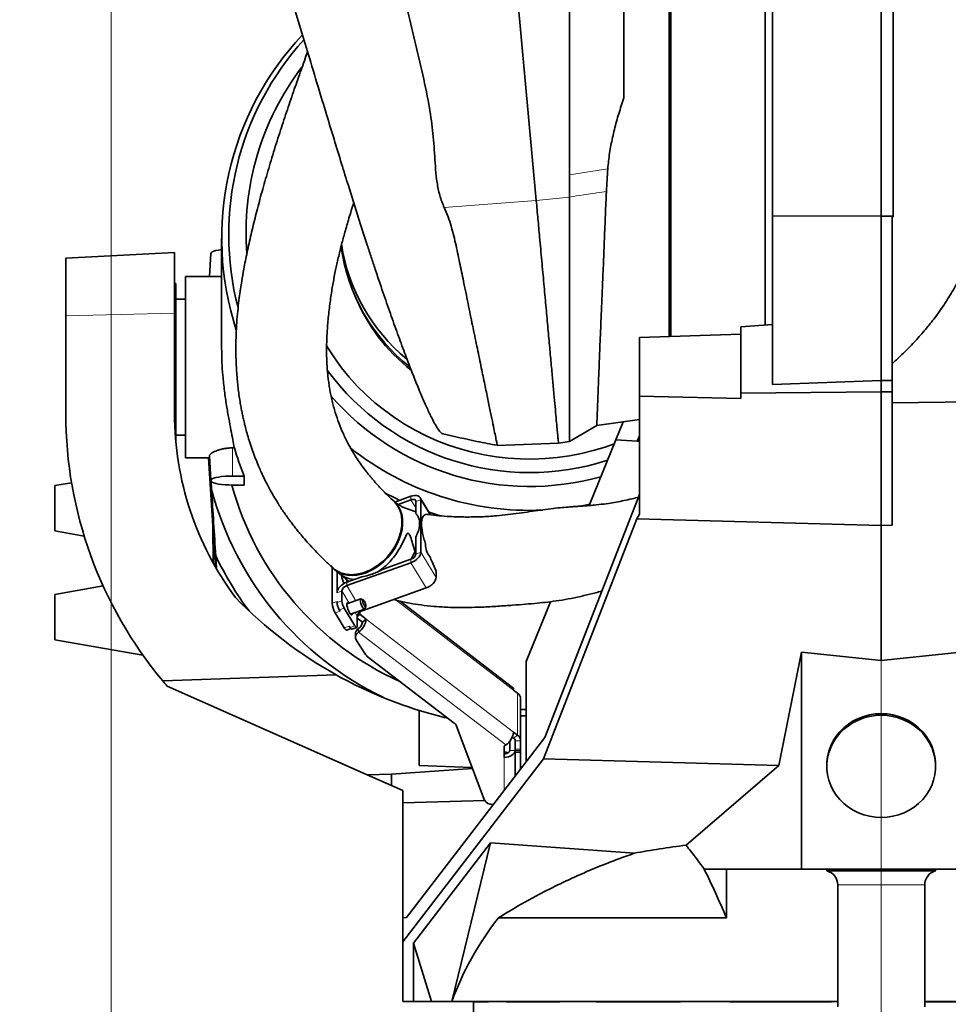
# Model space of a CAD drawing. Header units: millimetres. Extents: x 0 to 11920, y 0 to 8400.
# Tile 5 of 55: x 2294 to 2806, y 2079 to 2622. Entities that reach past the tile are written whole.
import ezdxf

# ---------------------------------------------------------------- set-up
doc = ezdxf.new("R2010")
doc.units = ezdxf.units.MM
doc.header["$LTSCALE"] = 20
doc.linetypes.add('CENTERX2', pattern=[20.32, 12.7, -2.54, 2.54, -2.54])
doc.styles.add('SLDTEXTSTYLE0', font='TXT', dxfattribs={"width": 0.605})
doc.dimstyles.new('SLDDIMSTYLE1', dxfattribs={"dimtxt": 70, "dimasz": 70, "dimexe": 0, "dimexo": 0.0625, "dimgap": 17.5, "dimtad": 1, "dimdec": 1, "dimrnd": 1e-09, "dimzin": 12, "dimdsep": 46, "dimtxsty": 'SLDTEXTSTYLE0', "dimsah": 1, "dimcen": 0.09, "dimadec": 0, "dimazin": 3, "dimtfac": 1, "dimtofl": 0, "dimtmove": 0, "dimatfit": 3, "dimfxl": 1, "dimfrac": 2, "dimtolj": 1, "dimtzin": 12, "dimarcsym": 0})

# ---------------------------------------------------------------- blocks, each defined once
blk = doc.blocks.new('_D_13')
at = {"color": 7, "linetype": 'Continuous', "lineweight": 0}
for p, q in [((2344.41, 3436.47), (2344.41, 1522.37)), ((2769.41, 1684.78), (2769.41, 1522.37)), ((2344.41, 1552.37), (1344.49, 1552.37)), ((2769.41, 1552.37), (2344.41, 1552.37))]:
    blk.add_line(p, q, dxfattribs=at)
at = {"color": 7, "linetype": 'Continuous', "lineweight": 18}
for points in [[(2344.41, 1552.37), (2414.41, 1542.37), (2414.41, 1562.37)], [(2769.41, 1552.37), (2699.41, 1562.37), (2699.41, 1542.37)]]:
    blk.add_solid(points, dxfattribs=at)
at = {"color": 7, "linetype": 'Continuous', "lineweight": 18, "char_height": 70, "attachment_point": 1, "style": 'SLDTEXTSTYLE0'}
for s, insert in [('(2x M8 Through)', (1531.16, 1642.61)), ('425', (1344.49, 1642.61))]:
    blk.add_mtext(s, dxfattribs=dict(at, insert=insert))

msp = doc.modelspace()

# ---------------------------------------------------------------- linework, layer by layer
at = {"color": 7, "linetype": 'Continuous', "lineweight": 35}
for p, q in [((2709.41, 2513.71), (2709.41, 2766.21)), ((2705.41, 2572.37), (2705.41, 2754.97)), ((2769.41, 2757.97), (2769.41, 2513.41)), ((2775.91, 2513.44), (2775.91, 2757.81)), ((2653.31, 2572.37), (2653.31, 2714.2)), ((2562.24, 2705.4), (2579.02, 2522.1)), ((2627.41, 2678.81), (2627.41, 2578.76)), ((2653.31, 2447.19), (2653.31, 2572.37)), ((2705.41, 2453.37), (2705.41, 2572.37)), ((2769.41, 2513.41), (2709.41, 2513.71)), ((2709.41, 2420.55), (2709.41, 2513.71)), ((2775.91, 2513.44), (2769.41, 2513.41)), ((2769.41, 2513.41), (2769.41, 2422.91)), ((2775.41, 2512.69), (2775.91, 2513.44)), ((2775.41, 2422.8), (2775.41, 2512.69)), ((2405.41, 2501.25), (2405.41, 2440.67)), ((2379.41, 2493.52), (2319.41, 2490.37)), ((2379.41, 2493.52), (2379.41, 2460.02)), ((2399.42, 2492.9), (2398.74, 2480.27)), ((2319.41, 2458.54), (2319.41, 2490.37)), ((2404.01, 2480.27), (2385.41, 2480.27)), ((2385.41, 2440.67), (2385.41, 2480.27)), ((2405.41, 2480.26), (2404.01, 2480.27)), ((2380.06, 2476.37), (2379.41, 2476.37)), ((2380.06, 2476.37), (2380.06, 2389.99)), ((2385.41, 2467.77), (2380.06, 2467.77)), ((2319.41, 2404.62), (2319.41, 2458.54)), ((2379.41, 2460.02), (2379.41, 2404.62)), ((2709.41, 2453.78), (2691.91, 2452.47)), ((2691.91, 2415.94), (2691.91, 2452.47)), ((2635.91, 2446.63), (2691.91, 2448.45)), ((2635.91, 2414.27), (2635.91, 2446.63)), ((2385.41, 2380.27), (2385.41, 2440.67)), ((2769.41, 2422.91), (2709.41, 2420.55)), ((2769.41, 2422.91), (2769.41, 2416.53)), ((2775.41, 2422.8), (2769.41, 2422.91)), ((2775.41, 2416.54), (2775.41, 2422.8)), ((2635.91, 2414.27), (2635.91, 2349.11)), ((2691.91, 2412.99), (2635.91, 2414.27)), ((2769.41, 2416.53), (2691.91, 2415.94)), ((2691.91, 2412.99), (2691.91, 2415.94)), ((2775.41, 2416.54), (2769.41, 2416.53)), ((2769.41, 2416.53), (2769.41, 2342.95)), ((2775.41, 2343.11), (2775.41, 2416.54)), ((2860.96, 2411.81), (2775.41, 2410.47)), ((2612.39, 2398), (2635.91, 2401.41)), ((2612.39, 2398), (2597.41, 2389.26)), ((2622.86, 2390.05), (2626.92, 2400.11)), ((2380.06, 2392.77), (2385.41, 2392.77)), ((2608.25, 2353.9), (2622.86, 2390.05)), ((2622.86, 2390.05), (2634.7, 2389.43)), ((2634.7, 2389.43), (2635.91, 2392.39)), ((2412.43, 2385.67), (2411.41, 2385.67)), ((2557.52, 2387.06), (2591.26, 2388.37)), ((2591.25, 2388.37), (2597.41, 2389.26)), ((2634.7, 2389.43), (2635.91, 2389.37)), ((2385.41, 2380.27), (2398.74, 2380.27)), ((2400.62, 2342.7), (2398.24, 2380.27)), ((2398.68, 2381.34), (2399.42, 2367.64)), ((2411.41, 2370.17), (2417.92, 2370.17)), ((2417.92, 2365.18), (2417.92, 2370.17)), ((2322.6, 2366.49), (2313.41, 2364.87)), ((2313.41, 2364.87), (2313.41, 2352.37)), ((2399.56, 2367.4), (2399.85, 2362.74)), ((2417.92, 2365.18), (2411.41, 2365.18)), ((2509.85, 2358.96), (2501.05, 2355.81)), ((2509.85, 2357.03), (2502.8, 2354.51)), ((2520.69, 2348.84), (2514.98, 2358.22)), ((2515.29, 2328.12), (2515.29, 2357.04)), ((2635.91, 2360.06), (2583.69, 2225.86)), ((2313.41, 2352.37), (2313.41, 2339.87)), ((2501.1, 2355.73), (2500.94, 2355.86)), ((2512.57, 2349.43), (2512.57, 2356.07)), ((2634.51, 2346.46), (2583.05, 2214.24)), ((2635.91, 2349.11), (2634.51, 2346.46)), ((2769.41, 2342.95), (2634.51, 2346.46)), ((2400.68, 2322.29), (2400.61, 2342.82)), ((2402.06, 2319.84), (2400.62, 2342.7)), ((2400.69, 2322.27), (2400.62, 2342.7)), ((2775.41, 2343.11), (2769.41, 2342.95)), ((2769.41, 2342.95), (2769.41, 2268.41)), ((2313.41, 2339.87), (2329.57, 2337.02)), ((2329.57, 2337.02), (2329.57, 2337.02)), ((2512.57, 2327.15), (2512.57, 2336.58)), ((2402.14, 2326.1), (2402.51, 2319.2)), ((2466.35, 2300.03), (2466.35, 2319.85)), ((2474.5, 2309.69), (2509.85, 2322.32)), ((2494.59, 2318.79), (2509.85, 2324.25)), ((2467.69, 2318.53), (2470.79, 2316.05)), ((2469.07, 2305.82), (2469.07, 2317.46)), ((2474.5, 2311.62), (2482.77, 2314.57)), ((2494.59, 2318.79), (2491.91, 2317.51)), ((2523.74, 2314.23), (2523.74, 2317.61)), ((2339.98, 2309.56), (2313.41, 2304.87)), ((2482.96, 2295.81), (2518.3, 2308.43)), ((2313.41, 2304.87), (2313.41, 2292.37)), ((2471.79, 2301.33), (2471.79, 2306.79)), ((2469.07, 2300.36), (2469.07, 2301)), ((2473.05, 2297.32), (2478.97, 2287.6)), ((2482.25, 2302.37), (2474.54, 2299.62)), ((2483.67, 2301.73), (2482.51, 2302.33)), ((2484.45, 2296.91), (2484.96, 2298.12)), ((2565.94, 2253.57), (2503.84, 2301.14)), ((2573.52, 2267.93), (2586.81, 2300.84)), ((2313.41, 2292.37), (2313.41, 2279.87)), ((2473.11, 2286.35), (2468.04, 2294.68)), ((2470.33, 2296.35), (2470.76, 2295.65)), ((2476.56, 2293.97), (2484.27, 2296.72)), ((2480.24, 2287.44), (2480.24, 2292.91)), ((2481.14, 2294.66), (2481.3, 2294.4)), ((2485.22, 2291.21), (2481.9, 2293.75)), ((2475.83, 2287.32), (2476.25, 2286.63)), ((2477.26, 2285.73), (2479.98, 2286.7)), ((2483.1, 2289.58), (2480.24, 2291.77)), ((2483.1, 2289.58), (2485.22, 2291.21)), ((2474.46, 2285.15), (2476.74, 2285.97)), ((2479.23, 2283.1), (2479.23, 2281.18)), ((2480.7, 2285.81), (2480.98, 2286.03)), ((2480.7, 2283.88), (2480.98, 2284.1)), ((2313.41, 2279.87), (2361.97, 2271.31)), ((2484.86, 2271.65), (2479.76, 2279.46)), ((2361.97, 2271.31), (2361.98, 2271.31)), ((2533.81, 2233.88), (2485.79, 2270.66)), ((2712.84, 2210.43), (2725.41, 2273.04)), ((2725.41, 2273.04), (2769.41, 2268.41)), ((2725.41, 2273.04), (2725.41, 2153.37)), ((2769.41, 2268.41), (2813.41, 2273.04)), ((2573.52, 2212.62), (2573.52, 2267.93)), ((2468.69, 2260.44), (2372.88, 2257.19)), ((2375.41, 2254.21), (2485.76, 2205.42)), ((2566.54, 2252.05), (2568.66, 2250.43)), ((2570.41, 2224.04), (2570.41, 2247.18)), ((2514.41, 2240.9), (2514.41, 2210.5)), ((2573.52, 2237.87), (2570.41, 2237.87)), ((2550.33, 2191.73), (2535.07, 2232.23)), ((2568.66, 2227.29), (2566.54, 2228.91)), ((2507.39, 2126.64), (2583.69, 2225.86)), ((2562.29, 2221.81), (2561.37, 2221.1)), ((2564.37, 2218.86), (2564.37, 2223.9)), ((2566.54, 2225.66), (2565.82, 2226.21)), ((2567.37, 2218.86), (2567.37, 2224.41)), ((2567.41, 2224.04), (2567.41, 2219.5)), ((2570.41, 2224.04), (2570.41, 2219.5)), ((2561.37, 2221.1), (2561.37, 2215)), ((2567.37, 2204.64), (2567.37, 2218.86)), ((2567.41, 2218.79), (2567.41, 2219.5)), ((2567.41, 2218.79), (2567.41, 2218.44)), ((2567.41, 2217.73), (2567.41, 2218.44)), ((2567.41, 2217.73), (2567.41, 2204.69)), ((2570.41, 2219.5), (2570.41, 2218.79)), ((2570.41, 2218.48), (2570.41, 2218.79)), ((2570.41, 2217.87), (2570.41, 2218.44)), ((2570.41, 2208.63), (2570.41, 2217.87)), ((2583.05, 2214.24), (2505.41, 2113.22)), ((2543.64, 2209.48), (2514.41, 2210.5)), ((2712.84, 2210.43), (2583.05, 2214.24)), ((2661.68, 2166.59), (2712.84, 2210.43)), ((2739.41, 2210.89), (2739.41, 2209.99)), ((2799.41, 2209.99), (2799.41, 2210.89)), ((2499.09, 2205.76), (2485.76, 2205.42)), ((2485.76, 2205.42), (2499.09, 2199.53)), ((2499.09, 2205.76), (2543.91, 2208.78)), ((2499.09, 2205.76), (2499.09, 2199.53)), ((2567.37, 2208.65), (2567.41, 2208.65)), ((2505.41, 2196.73), (2499.09, 2199.53)), ((2505.41, 2189.96), (2505.41, 2196.73)), ((2505.41, 2189.96), (2550.62, 2191.14)), ((2505.41, 2126.54), (2505.41, 2189.96)), ((2555.32, 2188.96), (2555.14, 2188.96)), ((2553.71, 2167.8), (2511.22, 2112.52)), ((2532.52, 2080.37), (2553.71, 2167.8)), ((2553.71, 2167.8), (2633.26, 2162.13)), ((2683.99, 2153.37), (2671.67, 2153.37)), ((2725.41, 2153.37), (2683.99, 2153.37)), ((2683.99, 2126.44), (2683.99, 2153.37)), ((2769.41, 2153.37), (2725.41, 2153.37)), ((2739.46, 2153.37), (2739.46, 2152.37)), ((2799.36, 2152.37), (2739.46, 2152.37)), ((2813.41, 2153.37), (2769.41, 2153.37)), ((2799.36, 2152.37), (2799.36, 2153.37)), ((2745.41, 2144.64), (2745.41, 2077.37)), ((2793.41, 2077.37), (2793.41, 2144.64)), ((2505.41, 2126.54), (2507.39, 2126.64)), ((2505.41, 2126.54), (2505.41, 2113.22)), ((2683.99, 2126.44), (2558.14, 2126.44)), ((2505.41, 2113.22), (2505.41, 2080.37)), ((2511.22, 2112.52), (2511.22, 2080.37)), ((2521.18, 2080.37), (2511.22, 2112.52)), ((2511.22, 2080.37), (2505.41, 2080.37)), ((2511.22, 2080.37), (2521.18, 2080.37)), ((2521.18, 2080.37), (2532.52, 2080.37)), ((2745.41, 2080.37), (2532.52, 2080.37)), ((2544.41, 2080.37), (2544.41, 2042.37)), ((2544.43, 2080.19), (2544.43, 2080.37)), ((2552.58, 2080.19), (2544.43, 2080.19)), ((2552.58, 2080.19), (2552.58, 2080.37)), ((2562.5, 2080.19), (2562.5, 2080.37)), ((2592.07, 2080.19), (2562.5, 2080.19)), ((2592.07, 2080.19), (2592.07, 2080.37)), ((2612.07, 2080.19), (2612.07, 2080.37)), ((2658.56, 2080.19), (2612.07, 2080.19)), ((2658.56, 2080.19), (2658.56, 2080.37)), ((2685.59, 2080.19), (2685.59, 2080.37)), ((2741.93, 2080.19), (2685.59, 2080.19)), ((2741.93, 2080.19), (2741.93, 2080.37)), ((3014.91, 2080.37), (2793.41, 2080.37)), ((2829.48, 2080.19), (2793.41, 2080.19))]:
    msp.add_line(p, q, dxfattribs=at)
at = {"color": 8, "linetype": 'Continuous', "lineweight": 18}
for p, q in [((2618.48, 2539.59), (2597.41, 2536.26)), ((2528.23, 2518.18), (2579.02, 2522.1)), ((2579.02, 2522.1), (2597.42, 2524.05)), ((2379.41, 2460.02), (2319.41, 2458.54)), ((2411.41, 2385.67), (2411.41, 2370.17)), ((2509.85, 2357.03), (2509.85, 2358.96)), ((2509.85, 2357.03), (2512.57, 2352.56)), ((2515.29, 2357.04), (2512.57, 2356.07)), ((2515.29, 2357.04), (2520.25, 2348.89)), ((2512.57, 2327.15), (2515.29, 2328.12)), ((2515.29, 2328.12), (2523.74, 2314.23)), ((2509.85, 2322.32), (2509.85, 2324.25)), ((2509.85, 2322.32), (2518.3, 2308.43)), ((2474.5, 2311.62), (2474.5, 2309.69)), ((2474.5, 2309.69), (2479.55, 2301.41)), ((2471.79, 2306.79), (2469.07, 2305.82)), ((2471.79, 2306.79), (2475.87, 2300.09)), ((2466.35, 2300.03), (2469.07, 2301)), ((2469.07, 2300.36), (2471.79, 2301.33)), ((2473.05, 2297.32), (2470.33, 2296.35)), ((2566.54, 2252.05), (2501.77, 2301.66)), ((2470.76, 2295.65), (2468.04, 2294.68)), ((2479.05, 2294.86), (2480.24, 2292.91)), ((2481.9, 2293.75), (2480.24, 2292.48)), ((2480.74, 2294.21), (2481.3, 2294.4)), ((2481.3, 2294.4), (2481.3, 2294.81)), ((2481.9, 2293.75), (2481.9, 2295.27)), ((2482.73, 2296.17), (2482.96, 2295.81)), ((2473.11, 2286.35), (2475.83, 2287.32)), ((2476.25, 2286.63), (2478.97, 2287.6)), ((2485.22, 2291.21), (2566.54, 2228.91)), ((2480.7, 2285.81), (2480.7, 2283.88)), ((2480.98, 2286.03), (2480.98, 2284.1)), ((2562.29, 2221.81), (2480.98, 2284.1)), ((2769.41, 2268.41), (2769.41, 2239.08)), ((2568.66, 2227.29), (2568.66, 2250.43)), ((2568.66, 2227.29), (2566.54, 2225.66)), ((2570.41, 2224.04), (2567.41, 2224.04)), ((2564.37, 2218.86), (2567.37, 2218.86)), ((2567.41, 2219.5), (2570.41, 2219.5)), ((2570.41, 2218.79), (2567.41, 2218.79)), ((2567.41, 2218.44), (2570.41, 2218.44)), ((2570.41, 2217.73), (2567.41, 2217.73)), ((2561.37, 2196.84), (2561.37, 2215)), ((2769.41, 2181.8), (2769.41, 2153.37)), ((2793.41, 2144.64), (2745.41, 2144.64))]:
    msp.add_line(p, q, dxfattribs=at)
at = {"color": 7, "linetype": 'CENTERX2', "lineweight": 18}
msp.add_line((2769.41, 2274.15), (2769.41, 1688.78), dxfattribs=at)
at = {"color": 7, "linetype": 'Continuous', "lineweight": 35, "flags": 128}
for points in [[(2597.41, 2536.26), (2597.41, 2582.2), (2597.41, 2626.61), (2597.41, 2671.02)], [(2597.41, 2536.26), (2597.41, 2533.2), (2597.41, 2530.14), (2597.41, 2524.05)], [(2399.42, 2492.9), (2399.6, 2493.31), (2400.14, 2493.73), (2401.02, 2494.12), (2402.22, 2494.48), (2403.7, 2494.78), (2405.41, 2495.03)], [(2463.2, 2442.07), (2463.94, 2440.86), (2467.6, 2435.29), (2471.55, 2429.92), (2475.78, 2424.75), (2480.28, 2419.8), (2485.03, 2415.09), (2490.03, 2410.62), (2495.26, 2406.42), (2500.71, 2402.48), (2506.35, 2398.83), (2512.19, 2395.47), (2518.19, 2392.41), (2524.35, 2389.66), (2530.65, 2387.23), (2537.06, 2385.11), (2543.58, 2383.33), (2550.19, 2381.88), (2556.86, 2380.77), (2563.58, 2380), (2570.34, 2379.57), (2577.11, 2379.48), (2583.87, 2379.74), (2590.61, 2380.34), (2597.31, 2381.28), (2603.96, 2382.56), (2610.52, 2384.18), (2616.99, 2386.13), (2621.98, 2387.88)], [(2411.41, 2365.18), (2409.33, 2365.21), (2407.31, 2365.33), (2405.41, 2365.51), (2403.7, 2365.76), (2402.22, 2366.07), (2401.02, 2366.42), (2400.14, 2366.82), (2399.6, 2367.24), (2399.41, 2367.67), (2399.6, 2368.1), (2400.14, 2368.52), (2401.02, 2368.92), (2402.22, 2369.27), (2403.7, 2369.58), (2405.41, 2369.83), (2407.31, 2370.02), (2409.33, 2370.13), (2411.41, 2370.17)], [(2495.66, 2360.77), (2501.36, 2357.86), (2503.68, 2356.75)], [(2515.29, 2357.04), (2515.18, 2357.76), (2514.87, 2358.37), (2514.37, 2358.86), (2513.7, 2359.2), (2512.87, 2359.39), (2511.93, 2359.41), (2510.91, 2359.26), (2509.85, 2358.96)], [(2512.57, 2356.07), (2512.52, 2356.43), (2512.36, 2356.74), (2512.11, 2356.98), (2511.77, 2357.15), (2511.36, 2357.24), (2510.89, 2357.25), (2510.38, 2357.18), (2509.85, 2357.03)], [(2500.64, 2356.13), (2502.14, 2354.54), (2503.36, 2352.7), (2504.31, 2350.63), (2504.94, 2348.36), (2505.27, 2345.93), (2505.29, 2343.38), (2504.98, 2340.73), (2504.37, 2338.04), (2503.45, 2335.34), (2502.25, 2332.67), (2500.77, 2330.07), (2499.05, 2327.58), (2497.1, 2325.24), (2494.96, 2323.07), (2492.65, 2321.13), (2490.22, 2319.42), (2487.7, 2317.98), (2485.12, 2316.83), (2482.53, 2315.99), (2479.95, 2315.47), (2477.44, 2315.27), (2475.03, 2315.4), (2472.75, 2315.86), (2470.64, 2316.64), (2468.73, 2317.73), (2467.04, 2319.12), (2465.61, 2320.77)], [(2600.29, 2353.16), (2605.05, 2353.98), (2608.57, 2354.68)], [(2519.87, 2350.18), (2522.61, 2349.25), (2526.03, 2348.17)], [(2509.85, 2322.32), (2510.91, 2322.77), (2511.93, 2323.35), (2512.87, 2324.05), (2513.7, 2324.82), (2514.37, 2325.65), (2514.87, 2326.49), (2515.18, 2327.33), (2515.29, 2328.12)], [(2510.05, 2324.32), (2510.82, 2325.73), (2512.07, 2328.33)], [(2518.3, 2308.43), (2519.36, 2308.89), (2520.38, 2309.47), (2521.32, 2310.16), (2522.15, 2310.94), (2522.82, 2311.76), (2523.33, 2312.61), (2523.64, 2313.44), (2523.74, 2314.23)], [(2469.07, 2305.82), (2469.17, 2306.61), (2469.48, 2307.44), (2469.98, 2308.29), (2470.66, 2309.12), (2471.48, 2309.89), (2472.42, 2310.58), (2473.44, 2311.17), (2474.5, 2311.62)], [(2474.33, 2313.02), (2474.51, 2312.49), (2474.73, 2311.7)], [(2476.01, 2294.71), (2475.53, 2295.62), (2475.1, 2296.67), (2474.77, 2297.76), (2474.58, 2298.76), (2474.54, 2299.56), (2474.66, 2300.09), (2474.92, 2300.27), (2475.31, 2300.09), (2475.46, 2299.95)], [(2484.45, 2296.91), (2484.23, 2296.71), (2483.9, 2296.84), (2483.48, 2297.29), (2483.04, 2298.01), (2482.63, 2298.92), (2482.29, 2299.9), (2482.07, 2300.84), (2481.99, 2301.63), (2482.07, 2302.16), (2482.29, 2302.38), (2482.51, 2302.33)], [(2485.01, 2298.48), (2484.95, 2299.08), (2484.77, 2299.8), (2484.49, 2300.53), (2484.17, 2301.16), (2483.85, 2301.59), (2483.57, 2301.76), (2483.39, 2301.65), (2483.32, 2301.26), (2483.39, 2300.66), (2483.57, 2299.94), (2483.85, 2299.21), (2484.17, 2298.58), (2484.49, 2298.15), (2484.77, 2297.98), (2484.95, 2298.1), (2485.01, 2298.48)], [(2477.48, 2294.3), (2477.45, 2294.05), (2477.25, 2293.69), (2476.92, 2293.69), (2476.49, 2294.04), (2476.01, 2294.71)], [(2474.46, 2285.15), (2474.31, 2285.14), (2474.05, 2285.24), (2473.76, 2285.48), (2473.44, 2285.86), (2473.11, 2286.35)], [(2477.26, 2285.73), (2477.15, 2285.72), (2476.96, 2285.79), (2476.74, 2285.98), (2476.5, 2286.26), (2476.25, 2286.63)], [(2478.97, 2287.6), (2479.22, 2287.23), (2479.46, 2286.95), (2479.67, 2286.77), (2479.87, 2286.69), (2480.02, 2286.72), (2480.14, 2286.86), (2480.21, 2287.11), (2480.24, 2287.44)], [(2570.41, 2241.39), (2571.55, 2241.36), (2573.52, 2241.32)], [(2739.41, 2210.89), (2739.46, 2212.42), (2739.81, 2215.45), (2740.51, 2218.43), (2741.55, 2221.32), (2742.91, 2224.09), (2744.58, 2226.71), (2746.55, 2229.14), (2748.78, 2231.36), (2751.26, 2233.33), (2753.95, 2235.05), (2756.82, 2236.48), (2759.84, 2237.6), (2762.97, 2238.42), (2766.17, 2238.92), (2769.41, 2239.08)], [(2769.41, 2238.18), (2766.17, 2238.01), (2762.97, 2237.52), (2759.84, 2236.7), (2756.82, 2235.57), (2753.95, 2234.14), (2751.26, 2232.43), (2748.78, 2230.46), (2746.55, 2228.24), (2744.58, 2225.81), (2742.91, 2223.19), (2741.55, 2220.42), (2740.51, 2217.53), (2739.81, 2214.55), (2739.46, 2211.52), (2739.46, 2208.46), (2739.81, 2205.43), (2740.51, 2202.45), (2741.55, 2199.55), (2742.91, 2196.78), (2744.58, 2194.17), (2746.55, 2191.74), (2748.78, 2189.52), (2751.26, 2187.55), (2753.95, 2185.83), (2756.82, 2184.4), (2759.84, 2183.27), (2762.97, 2182.46), (2766.17, 2181.96), (2769.41, 2181.8), (2772.66, 2181.96), (2775.86, 2182.46), (2778.99, 2183.27), (2782.01, 2184.4), (2784.88, 2185.83), (2787.57, 2187.55), (2790.05, 2189.52), (2792.28, 2191.74), (2794.25, 2194.17), (2795.92, 2196.78), (2797.28, 2199.55), (2798.32, 2202.45), (2799.02, 2205.43), (2799.37, 2208.46), (2799.37, 2211.52), (2799.02, 2214.55), (2798.32, 2217.53), (2797.28, 2220.42), (2795.92, 2223.19), (2794.25, 2225.81), (2792.28, 2228.24), (2790.05, 2230.46), (2787.57, 2232.43), (2784.88, 2234.14), (2782.01, 2235.57), (2778.99, 2236.7), (2775.86, 2237.52), (2772.66, 2238.01), (2769.41, 2238.18)], [(2769.41, 2239.08), (2772.66, 2238.92), (2775.86, 2238.42), (2778.99, 2237.6), (2782.01, 2236.48), (2784.88, 2235.05), (2787.57, 2233.33), (2790.05, 2231.36), (2792.28, 2229.14), (2794.25, 2226.71), (2795.92, 2224.09), (2797.28, 2221.32), (2798.32, 2218.43), (2799.02, 2215.45), (2799.37, 2212.42), (2799.41, 2210.89)], [(2561.37, 2215), (2562.54, 2215.08), (2563.67, 2215.3), (2564.71, 2215.65), (2565.62, 2216.13), (2566.36, 2216.72), (2566.92, 2217.39), (2567.26, 2218.11), (2567.37, 2218.86)], [(2561.37, 2216.93), (2561.96, 2216.97), (2562.52, 2217.08), (2563.04, 2217.26), (2563.5, 2217.5), (2563.87, 2217.79), (2564.15, 2218.12), (2564.32, 2218.49), (2564.37, 2218.86)]]:
    msp.add_lwpolyline(points, dxfattribs=at)
at = {"color": 7, "linetype": 'Continuous', "lineweight": 35}
for centre, radius, start, end in [((2569.15, 2501.27), 163.69, 136.7371, 198.0412), ((2569.29, 2503.33), 159.99, 137.8086, 194.5785), ((2569.66, 2504.26), 150.8, 142.79, 184.3771), ((2572.52, 2513.47), 102.16, 188.6198, 230.5265), ((2572.58, 2510.59), 102.21, 187.5986, 231.7392), ((2573.15, 2508.51), 101.93, 202.566, 231.6515), ((2575.39, 2510.8), 138.74, 216.3635, 288.0326), ((2575.38, 2509.6), 145.22, 220.9445, 285.7014), ((2549.41, 2404.62), 230, 180, 219.8675), ((2549.41, 2404.62), 170, 180, 216.6256), ((2575.26, 2510), 158.8, 231.4711, 272.6226), ((2572.06, 2408.46), 178.17, 194.8668, 244.2627), ((2572.34, 2409.33), 167.24, 195.3098, 245.8955), ((2527.09, 2331.89), 9.11, 176.8332, 221.7155), ((2570.23, 2407.2), 186.63, 205.7569, 216.6625), ((2508.85, 2327.91), 3.8, 285.2986, 348.385), ((2483.24, 2316.26), 11.68, 184.5347, 207.5011), ((2475.51, 2306.03), 3.8, 105.2986, 168.385), ((2585.39, 2470.16), 240, 224.081, 240.9074), ((2478.38, 2300.89), 12.06, 184.0919, 210.9895), ((2478.09, 2301), 9.04, 184.0919, 210.9895), ((2480.81, 2301.97), 9.04, 184.0919, 210.9895), ((2483.96, 2292.14), 3.8, 105.2986, 168.385), ((2483.34, 2295.67), 2.41, 211.8303, 233.0279), ((2474.73, 2292.65), 10.59, 306.1621, 352.1648), ((2477.85, 2290.3), 5.3, 306.1621, 352.1648), ((2482.65, 2283.01), 3.42, 124.8395, 178.3588), ((2482.47, 2281.2), 3.22, 123.4248, 212.6539), ((2488.24, 2273.9), 4.06, 213.5569, 232.9539), ((2585.39, 2470.16), 240, 240.9074, 252.7995), ((2549.41, 2404.62), 230, 219.8675, 220.8415), ((2564.75, 2252.22), 1.8, 354.5293, 48.3346), ((2566.27, 2247.04), 4.14, 1.9333, 54.8684), ((2585.39, 2470.16), 240, 252.7995, 256.727), ((2531.56, 2230.84), 3.78, 21.6625, 53.5601), ((2556.04, 2230.36), 10.59, 306.1621, 352.1648), ((2566.27, 2223.9), 4.14, 1.9333, 54.8684), ((2565.34, 2223.97), 2.07, 1.9333, 54.8684), ((2561.44, 2213.83), 4.05, 61.9463, 90.9396), ((2554.81, 2193.94), 4.99, 206.3035, 273.7911), ((2737.41, 2144.64), 8, 0, 75.1523), ((2801.41, 2144.64), 8, 104.8477, 180)]:
    msp.add_arc(centre, radius, start, end, dxfattribs=at)
for centre, major_axis, ratio, start_param, end_param in [((2575.41, 2433.46), (170, 0), 0.989042, 3.429852, 3.527576), ((2769.41, 2031.4), (245.5, 0), 0.760182, 2.607245, 2.876062)]:
    msp.add_ellipse(centre, major_axis=major_axis, ratio=ratio, start_param=start_param, end_param=end_param, dxfattribs=at)
for points, knots in [([(2416.91, 2723), (2419.32, 2715.03), (2426.55, 2691.1), (2436.21, 2659.25), (2445.89, 2627.24), (2452.56, 2605.08), (2458.36, 2585.84), (2463.1, 2570.15), (2467.41, 2555.99), (2471.44, 2542.88), (2475.08, 2531.12), (2478.33, 2520.74), (2481.82, 2509.75), (2485.03, 2499.75), (2487.96, 2490.82), (2490.33, 2483.66), (2493.36, 2474.65), (2497.01, 2464.05), (2501.05, 2452.63), (2504.97, 2441.85), (2508.65, 2432.04), (2512.08, 2423.27), (2515.23, 2415.57), (2518.15, 2408.85), (2520.74, 2403.33), (2522.99, 2399), (2524.88, 2395.9), (2526.44, 2393.91), (2527.18, 2393.6), (2527.53, 2393.44)], [0, 0, 0, 0, 0.056961, 0.170896, 0.227862, 0.285692, 0.329067, 0.365234, 0.397816, 0.430436, 0.45949, 0.482823, 0.506202, 0.540511, 0.557809, 0.575106, 0.596917, 0.630883, 0.665094, 0.699667, 0.734761, 0.768222, 0.801927, 0.83601, 0.870615, 0.90334, 0.936302, 0.96954, 1, 1, 1, 1]), ([(2652.41, 2714.2), (2652.41, 2713.82), (2652.41, 2711.02), (2652.41, 2704.88), (2652.41, 2695.78), (2652.41, 2685.77), (2652.41, 2674.85), (2652.41, 2663.23), (2652.41, 2650.99), (2652.41, 2638.28), (2652.41, 2624.95), (2652.41, 2612.62), (2652.41, 2601.5), (2652.41, 2591.76), (2652.41, 2581.92), (2652.41, 2575.31), (2652.41, 2572)], [0, 0, 0, 0, 0.013106, 0.098374, 0.180837, 0.26388, 0.347824, 0.432992, 0.515399, 0.598531, 0.682261, 0.767367, 0.825129, 0.883186, 0.941441, 1, 1, 1, 1]), ([(2493.37, 2700.09), (2494.28, 2694.3), (2496.11, 2682.73), (2499.44, 2665.45), (2503.06, 2648.22), (2507.06, 2630.53), (2511.46, 2612.41), (2515.91, 2593.79), (2519.65, 2576.62), (2522.02, 2560.81), (2522.89, 2548.83), (2523.4, 2539.22), (2524.2, 2532.03), (2525.56, 2524.9), (2527.35, 2520.41), (2528.23, 2518.18)], [0, 0, 0, 0, 0.094772, 0.189549, 0.284485, 0.379424, 0.482535, 0.585644, 0.688717, 0.766425, 0.844163, 0.88321, 0.922416, 0.96134, 1, 1, 1, 1]), ([(2452.84, 2604.15), (2452.7, 2603.75), (2451.34, 2599.99), (2448.72, 2592.63), (2444.96, 2581.9), (2441.18, 2570.81), (2437.34, 2559.17), (2433.6, 2547.37), (2430.08, 2535.59), (2426.93, 2524.38), (2424.14, 2513.74), (2421.66, 2503.54), (2419.49, 2493.8), (2417.76, 2485.14), (2416.58, 2478.46), (2415.75, 2473.17), (2415.06, 2468.17), (2414.4, 2462.51), (2413.84, 2456.31), (2413.48, 2450.46), (2413.31, 2445.38), (2413.25, 2441.28), (2413.28, 2437.5), (2413.37, 2433.8), (2413.52, 2430.41), (2413.71, 2427.19), (2413.96, 2424.07), (2414.28, 2420.64), (2414.71, 2416.93), (2415.23, 2413.17), (2415.8, 2409.65), (2416.36, 2406.62), (2416.89, 2403.97), (2417.46, 2401.36), (2418.13, 2398.51), (2418.96, 2395.27), (2420.01, 2391.56), (2421.27, 2387.52), (2422.74, 2383.26), (2424.3, 2379.16), (2425.81, 2375.49), (2427.14, 2372.5), (2428.28, 2370.07), (2429.4, 2367.76), (2430.71, 2365.18), (2432.32, 2362.18), (2434.22, 2358.84), (2436.18, 2355.61), (2438.07, 2352.65), (2439.8, 2350.05), (2441.53, 2347.59), (2443.24, 2345.24), (2444.93, 2343), (2446.71, 2340.73), (2448.73, 2338.24), (2451.24, 2335.29), (2454.34, 2331.81), (2458.11, 2327.83), (2462.32, 2323.63), (2465.38, 2320.83), (2466.87, 2319.46)], [0, 0, 0, 0, 0.003949, 0.03708, 0.072333, 0.109612, 0.146763, 0.187536, 0.22675, 0.264405, 0.300548, 0.335538, 0.369475, 0.400427, 0.422706, 0.43693, 0.454006, 0.473106, 0.493842, 0.515952, 0.531487, 0.54459, 0.557101, 0.569538, 0.581929, 0.591485, 0.602048, 0.613624, 0.626217, 0.63972, 0.651966, 0.662117, 0.670856, 0.679217, 0.689084, 0.700465, 0.712919, 0.727987, 0.743073, 0.758179, 0.771897, 0.782725, 0.790762, 0.798709, 0.808327, 0.819633, 0.832646, 0.846498, 0.857118, 0.867369, 0.877248, 0.886751, 0.895876, 0.904696, 0.914916, 0.92727, 0.942549, 0.960284, 0.980559, 1, 1, 1, 1]), ([(2618.48, 2539.59), (2618.78, 2542.47), (2619.37, 2548.25), (2621.07, 2556.97), (2623.26, 2565.69), (2625.45, 2572.96), (2626.92, 2577.29), (2627.41, 2578.76)], [0, 0, 0, 0, 0.217319, 0.436428, 0.659979, 0.884658, 1, 1, 1, 1]), ([(2652.41, 2572), (2652.41, 2567.67), (2652.41, 2558.95), (2652.41, 2545.91), (2652.41, 2532.93), (2652.41, 2521.02), (2652.41, 2510.24), (2652.41, 2500.53), (2652.41, 2491.06), (2652.41, 2480.77), (2652.41, 2470.04), (2652.41, 2459.18), (2652.41, 2451.57), (2652.41, 2447.85), (2652.41, 2447.16)], [0, 0, 0, 0, 0.092427, 0.185706, 0.279554, 0.374276, 0.448922, 0.523568, 0.599422, 0.675277, 0.778034, 0.877324, 0.977494, 1, 1, 1, 1]), ([(2618.48, 2539.59), (2618.48, 2539.58), (2618.35, 2537.49), (2618.1, 2533.33), (2617.85, 2529.21), (2617.73, 2527.15)], [0, 0, 0, 0, 0.0008807, 0.5004414, 1, 1, 1, 1]), ([(2617.73, 2527.15), (2617.71, 2526.76), (2617.5, 2521.82), (2617.11, 2512.41), (2616.56, 2499.15), (2616.04, 2486.22), (2615.52, 2473.92), (2615.03, 2462.37), (2614.56, 2451.59), (2614.13, 2441.51), (2613.77, 2432.37), (2613.45, 2424.24), (2613.16, 2417.11), (2612.9, 2410.97), (2612.73, 2406.12), (2612.6, 2402.48), (2612.5, 2399.94), (2612.41, 2398.31), (2612.4, 2398.11), (2612.39, 2398)], [0, 0, 0, 0, 0.005336, 0.067765, 0.130623, 0.194839, 0.259521, 0.321758, 0.384418, 0.448433, 0.512921, 0.575205, 0.637915, 0.701984, 0.766534, 0.824029, 0.88186, 0.940746, 1, 1, 1, 1]), ([(2824.66, 2527.73), (2824.57, 2524.58), (2824.39, 2518.28), (2822.98, 2508.79), (2820.71, 2499.35), (2817.59, 2490.14), (2813.75, 2481.3), (2809.27, 2472.81), (2804.15, 2464.59), (2798.72, 2457.03), (2793.16, 2450.15), (2787.56, 2443.88), (2781.66, 2437.83), (2777.5, 2434), (2775.41, 2432.08)], [0, 0, 0, 0, 0.0861464, 0.1722976, 0.2613841, 0.3504832, 0.4364803, 0.5224886, 0.6102917, 0.6981045, 0.773238, 0.8483752, 0.9241862, 1, 1, 1, 1]), ([(2501.72, 2355.21), (2501.71, 2355.22), (2500.46, 2356.28), (2498.28, 2358.32), (2495.24, 2361.25), (2492.74, 2363.83), (2490.74, 2366.02), (2489.2, 2367.77), (2487.89, 2369.3), (2486.61, 2370.86), (2484.96, 2372.95), (2482.96, 2375.6), (2480.74, 2378.78), (2478.09, 2382.89), (2475.24, 2387.85), (2472.4, 2393.66), (2470.05, 2399.38), (2468.02, 2405.32), (2466.6, 2410.54), (2465.65, 2414.89), (2465.05, 2418.07), (2464.57, 2421.11), (2464.17, 2424.16), (2463.83, 2427.44), (2463.57, 2430.84), (2463.39, 2434.39), (2463.32, 2437.77), (2463.32, 2440.91), (2463.37, 2443.52), (2463.44, 2445.73), (2463.55, 2448.22), (2463.74, 2451.43), (2464.05, 2455.39), (2464.46, 2459.62), (2464.96, 2463.87), (2465.53, 2468.05), (2466.13, 2472.03), (2466.75, 2475.72), (2467.4, 2479.33), (2468.09, 2482.81), (2468.81, 2486.22), (2469.58, 2489.67), (2470.51, 2493.56), (2471.78, 2498.61), (2473.49, 2504.94), (2475.72, 2512.63), (2477.41, 2518.03), (2478.3, 2520.87)], [0, 0, 0, 0, 0.00025, 0.026177, 0.048389, 0.069072, 0.085502, 0.097818, 0.108271, 0.119765, 0.132292, 0.154013, 0.177201, 0.199976, 0.240322, 0.279256, 0.316781, 0.353444, 0.394047, 0.414984, 0.434248, 0.452581, 0.470633, 0.489559, 0.511486, 0.530892, 0.551806, 0.570209, 0.585092, 0.596435, 0.607884, 0.627528, 0.651031, 0.674668, 0.698138, 0.721174, 0.742796, 0.762893, 0.781329, 0.801969, 0.819284, 0.8367, 0.856992, 0.880212, 0.915138, 0.955292, 1, 1, 1, 1]), ([(2579.02, 2522.1), (2579.33, 2518.69), (2579.95, 2511.89), (2580.97, 2500.74), (2582.07, 2488.75), (2583.23, 2476.14), (2584.33, 2464.11), (2585.37, 2452.75), (2586.34, 2442.13), (2587.24, 2432.32), (2588.06, 2423.36), (2588.79, 2415.33), (2589.44, 2408.26), (2589.99, 2402.2), (2590.45, 2397.2), (2590.81, 2393.28), (2591.07, 2390.43), (2591.22, 2388.84), (2591.28, 2388.18), (2591.26, 2388.37), (2591.26, 2388.37)], [0, 0, 0, 0, 0.044895, 0.089784, 0.150581, 0.211363, 0.272126, 0.332871, 0.393597, 0.454302, 0.514988, 0.575654, 0.636303, 0.696936, 0.757555, 0.818162, 0.87876, 0.939352, 0.999941, 1, 1, 1, 1]), ([(2597.42, 2524.05), (2597.42, 2519.36), (2597.41, 2509.91), (2597.41, 2496.18), (2597.42, 2482.78), (2597.41, 2469.88), (2597.42, 2457.53), (2597.44, 2445.84), (2597.41, 2434.92), (2597.41, 2425.06), (2597.43, 2416.36), (2597.43, 2408.79), (2597.42, 2402.32), (2597.41, 2397.32), (2597.42, 2393.64), (2597.41, 2391.15), (2597.42, 2389.56), (2597.41, 2389.36), (2597.41, 2389.26)], [0, 0, 0, 0, 0.061654, 0.124314, 0.186975, 0.250675, 0.315031, 0.379839, 0.446074, 0.512806, 0.576693, 0.641029, 0.706785, 0.773035, 0.828991, 0.885727, 0.942463, 1, 1, 1, 1]), ([(2528.23, 2518.18), (2528.97, 2516.49), (2530.44, 2513.1), (2532.16, 2507.87), (2533.59, 2502.59), (2535.19, 2495.45), (2537, 2486.6), (2539.36, 2475.35), (2541.73, 2463.63), (2544.21, 2451.61), (2546.55, 2440.27), (2548.73, 2429.88), (2550.64, 2420.53), (2552.35, 2412.22), (2553.86, 2404.93), (2555.11, 2398.85), (2556.12, 2394.03), (2556.85, 2390.41), (2557.34, 2388.09), (2557.55, 2387.02), (2557.52, 2387.16), (2557.52, 2387.2)], [0, 0, 0, 0, 0.024097, 0.048342, 0.072928, 0.097589, 0.147906, 0.198439, 0.262487, 0.326977, 0.392873, 0.459255, 0.523196, 0.587589, 0.653413, 0.719735, 0.782995, 0.846701, 0.911813, 0.977413, 1, 1, 1, 1]), ([(2412.43, 2385.67), (2412.41, 2385.76), (2412.19, 2387.06), (2411.63, 2390.05), (2410.57, 2395.4), (2409.55, 2400.7), (2408.71, 2405.38), (2408.1, 2409.11), (2407.51, 2413), (2406.96, 2417.04), (2406.47, 2421.25), (2405.96, 2426.59), (2405.51, 2433.13), (2405.45, 2438.14), (2405.41, 2440.67)], [0, 0, 0, 0, 0.009389, 0.130363, 0.254621, 0.379858, 0.444028, 0.508644, 0.572735, 0.637281, 0.703285, 0.769805, 0.883476, 1, 1, 1, 1]), ([(2527.54, 2393.46), (2533.77, 2392.01), (2543.73, 2389.68), (2553.76, 2387.8), (2557.5, 2387.1)], [0, 0, 0, 0, 0.626711, 1, 1, 1, 1]), ([(2411.41, 2385.67), (2410.73, 2385.65), (2409.33, 2385.62), (2407.31, 2385.37), (2405.38, 2385), (2403.63, 2384.51), (2402.06, 2383.94), (2400.74, 2383.32), (2399.7, 2382.69), (2399.01, 2382.1), (2398.68, 2381.64), (2398.72, 2381.42), (2398.73, 2381.35)], [0, 0, 0, 0, 0.101702, 0.206419, 0.308101, 0.412597, 0.516835, 0.623967, 0.730349, 0.839905, 0.944639, 1, 1, 1, 1]), ([(2399.85, 2362.74), (2400.23, 2356.65), (2401, 2344.47), (2401.76, 2332.22), (2402.14, 2326.1)], [0, 0, 0, 0, 0.499832, 1, 1, 1, 1]), ([(2635.29, 2358.45), (2635.18, 2358.43), (2633.62, 2358.03), (2630.62, 2357.32), (2626.38, 2356.38), (2622.09, 2355.57), (2617.35, 2354.83), (2612.78, 2354.29), (2608.75, 2353.93), (2605.83, 2353.71), (2603.4, 2353.54), (2601.21, 2353.39), (2598.99, 2353.24), (2596.03, 2353.02), (2592.02, 2352.67), (2586.87, 2352.1), (2579.31, 2351.11), (2569.39, 2349.59), (2558.49, 2348.24), (2548.57, 2347.63), (2539.96, 2347.49), (2532.1, 2347.7), (2525.4, 2348.21), (2521.37, 2348.65), (2519.51, 2349), (2519.36, 2349.03)], [0, 0, 0, 0, 0.003283, 0.045286, 0.086627, 0.127304, 0.168761, 0.220472, 0.252722, 0.277706, 0.29812, 0.316781, 0.334903, 0.355663, 0.393967, 0.439001, 0.487466, 0.586608, 0.689922, 0.759961, 0.830195, 0.899619, 0.950598, 0.996041, 1, 1, 1, 1]), ([(2500.64, 2356.13), (2501.17, 2355.53), (2502.24, 2354.32), (2503.55, 2351.93), (2504.54, 2348.98), (2504.98, 2345.48), (2504.77, 2341.72), (2503.95, 2337.9), (2502.51, 2334.08), (2500.57, 2330.44), (2498.13, 2327.01), (2495.33, 2323.95), (2492.19, 2321.26), (2488.85, 2319.06), (2485.35, 2317.36), (2481.81, 2316.23), (2478.29, 2315.69), (2474.92, 2315.76), (2471.74, 2316.45), (2469.19, 2317.67), (2467.59, 2318.74), (2466.98, 2319.37), (2466.88, 2319.47)], [0, 0, 0, 0, 0.042783, 0.086291, 0.141663, 0.198669, 0.253502, 0.309996, 0.363621, 0.41887, 0.471348, 0.525381, 0.577337, 0.63079, 0.682957, 0.736597, 0.789497, 0.843879, 0.8977, 0.953038, 0.992476, 1, 1, 1, 1]), ([(2500.64, 2356.13), (2500.82, 2355.96), (2501.14, 2355.67), (2501.51, 2355.33), (2501.74, 2355.15), (2501.84, 2355.07), (2501.86, 2355.09), (2501.75, 2355.17), (2501.71, 2355.2)], [0, 0, 0, 0, 0.241153, 0.415224, 0.549693, 0.684144, 0.89787, 1, 1, 1, 1]), ([(2512.57, 2350.48), (2512.52, 2350.5), (2511.79, 2350.67), (2510.4, 2351.12), (2508.29, 2351.83), (2506.37, 2352.62), (2504.6, 2353.47), (2503.08, 2354.31), (2502.12, 2354.9), (2501.77, 2355.19), (2501.69, 2355.25)], [0, 0, 0, 0, 0.008552, 0.131566, 0.279321, 0.451506, 0.597863, 0.762283, 0.949088, 1, 1, 1, 1]), ([(2512.57, 2349.43), (2512.97, 2348.97), (2513.79, 2348.02), (2514.49, 2346.24), (2514.77, 2344.17), (2514.53, 2341.82), (2513.83, 2339.26), (2512.99, 2337.48), (2512.57, 2336.58)], [0, 0, 0, 0, 0.151434, 0.30657, 0.470866, 0.639393, 0.817936, 1, 1, 1, 1]), ([(2519.34, 2348.92), (2519.07, 2348.98), (2518.18, 2349.2), (2517.2, 2348.64), (2516.37, 2347.55), (2515.92, 2346.33), (2515.7, 2344.82), (2515.68, 2343.09), (2515.88, 2341.01), (2516.32, 2338.55), (2517, 2335.72), (2517.62, 2333.6), (2517.97, 2332.48), (2518, 2332.4)], [0, 0, 0, 0, 0.078066, 0.260466, 0.362995, 0.467437, 0.548522, 0.631684, 0.712914, 0.797112, 0.893057, 0.991693, 1, 1, 1, 1]), ([(2512.07, 2328.33), (2511.67, 2329.9), (2510.97, 2332.66), (2509.95, 2335.84), (2509.19, 2337.62), (2508.77, 2338.28), (2508.48, 2338.54), (2508.27, 2338.63), (2508.04, 2338.59), (2507.66, 2338.3), (2507.09, 2337.23), (2506.3, 2335.38), (2505.05, 2332.67), (2503.32, 2329.51), (2500.98, 2326.07), (2498.24, 2322.84), (2495.22, 2319.9), (2493.01, 2318.31), (2491.91, 2317.51)], [0, 0, 0, 0, 0.122341, 0.21493, 0.249814, 0.267364, 0.275267, 0.283238, 0.290288, 0.302236, 0.336607, 0.40541, 0.475644, 0.578854, 0.68505, 0.788331, 0.894628, 1, 1, 1, 1]), ([(2520.29, 2325.83), (2520.69, 2324.81), (2521.79, 2321.99), (2522.98, 2319.31), (2523.74, 2317.61)], [0, 0, 0, 0, 0.363925, 1, 1, 1, 1]), ([(2470.5, 2316.29), (2471.59, 2315.33), (2473.24, 2313.86), (2474.99, 2312.48), (2475.59, 2312.01)], [0, 0, 0, 0, 0.657093, 1, 1, 1, 1]), ([(2478.76, 2313.14), (2478.72, 2313.14), (2477.58, 2313.07), (2475.78, 2313.48), (2473.35, 2314.36), (2471.82, 2315.22), (2470.96, 2315.92), (2470.79, 2316.05)], [0, 0, 0, 0, 0.0134269, 0.3848354, 0.6569242, 0.9343698, 1, 1, 1, 1]), ([(2491.91, 2317.51), (2491.01, 2317.11), (2489.18, 2316.31), (2486.09, 2315.26), (2483.98, 2314.82), (2482.77, 2314.57)], [0, 0, 0, 0, 0.297559, 0.599511, 1, 1, 1, 1]), ([(2500.36, 2302.02), (2501.52, 2301.72), (2504.46, 2300.94), (2509.5, 2299.95), (2515.72, 2298.97), (2522.12, 2298.27), (2528.6, 2297.82), (2535.04, 2297.61), (2541.89, 2297.63), (2549.57, 2297.86), (2557.61, 2298.31), (2565.67, 2298.88), (2572.91, 2299.41), (2579.41, 2299.97), (2585.56, 2300.64), (2591.8, 2301.49), (2598.43, 2302.63), (2605.18, 2304.1), (2610.81, 2305.53), (2614.01, 2306.34), (2615.12, 2306.63)], [0, 0, 0, 0, 0.0318168, 0.0806697, 0.1342543, 0.1948125, 0.2449474, 0.2992779, 0.3579822, 0.4183887, 0.4937225, 0.5627268, 0.6251529, 0.6809421, 0.732223, 0.7871028, 0.8465396, 0.909603, 0.9686624, 1, 1, 1, 1]), ([(2633.26, 2162.13), (2630.19, 2161.04), (2624.05, 2158.87), (2615.06, 2155.37), (2606.25, 2151.69), (2597.59, 2147.82), (2589.11, 2143.77), (2578.02, 2138.11), (2567.68, 2132.33), (2560.36, 2127.82), (2558.14, 2126.44)], [0, 0, 0, 0, 0.1113397, 0.2226803, 0.3345232, 0.4463668, 0.5596585, 0.672951, 0.9004025, 1, 1, 1, 1]), ([(2633.26, 2162.13), (2637.86, 2162.95), (2647.1, 2164.59), (2656.81, 2165.92), (2661.68, 2166.59)], [0, 0, 0, 0, 0.499058, 1, 1, 1, 1]), ([(2671.67, 2153.37), (2670.02, 2155.65), (2666.71, 2160.2), (2663.36, 2164.46), (2661.68, 2166.59)], [0, 0, 0, 0, 0.499761, 1, 1, 1, 1]), ([(2671.67, 2153.37), (2673.78, 2149.04), (2678, 2140.36), (2681.99, 2131.08), (2683.99, 2126.44)], [0, 0, 0, 0, 0.499558, 1, 1, 1, 1])]:
    msp.add_open_spline(points, degree=3, knots=knots, dxfattribs=at)
at = {"color": 8, "linetype": 'Continuous', "lineweight": 18}
msp.add_open_spline([(2617.73, 2527.15), (2616, 2526.88), (2609.3, 2525.81), (2602.48, 2524.8), (2597.42, 2524.05)], degree=3, knots=[0, 0, 0, 0, 0.257428, 1, 1, 1, 1], dxfattribs=at)

# ---------------------------------------------------------------- dimensions: what is measured, and where the dimension line sits
at = {"color": 7, "linetype": 'Continuous', "lineweight": 18}
dim = msp.add_linear_dim(base=(2344.41, 1552.37), p1=(2769.41, 1688.78), p2=(2344.41, 3427.11), text='<> (2x M8 Through)', dimstyle='SLDDIMSTYLE1', dxfattribs=at)
dim.commit()
dim.dimension.update_dxf_attribs({"geometry": '_D_13', "text_midpoint": (1793.41, 1552.37), "dimtype": 160})

doc.saveas('drawing.dxf')
